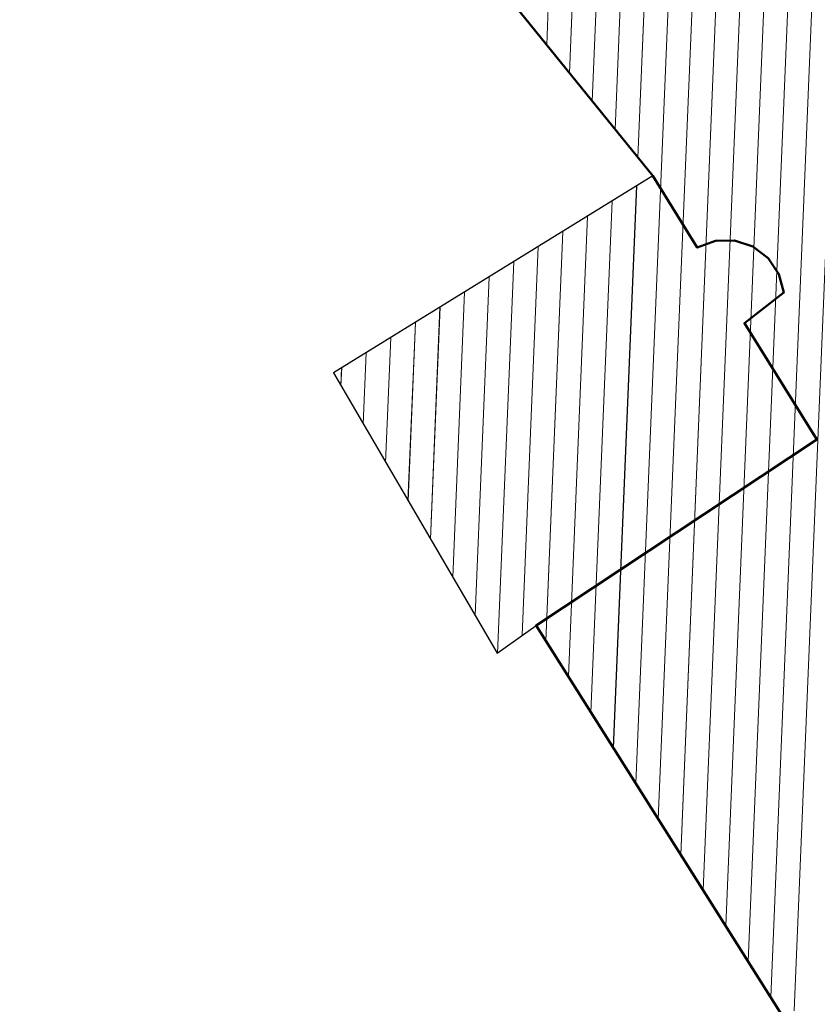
# Model space of a CAD drawing. Header units: millimetres. Extents: x 32365810 to 32368499, y 5620272 to 5622478.
# Tile 17 of 249: x 32366472 to 32366485, y 5620555 to 5620571. Entities that reach past the tile are written whole.
import ezdxf

# ---------------------------------------------------------------- set-up
doc = ezdxf.new("R2010")
doc.units = ezdxf.units.MM
for name, pattern in [('1600.1047', [0]), ('1600.2028', [0]), ('1600.2505', [0])]:
    doc.linetypes.add(name, pattern=pattern)
doc.layers.get('0').update_dxf_attribs({"color": 1, "linetype": 'CONTINUOUS'})
doc.layers.add('_K_Flurstücke_Grenzpunkte', color=251, linetype='CONTINUOUS', lineweight=50)
doc.layers.add('_K_Gebäude', color=251, linetype='CONTINUOUS')
doc.layers.add('Flurstücke_Grenzpunkte', color=11, linetype='CONTINUOUS', transparency=0.75)
doc.layers.add('Gebäude', color=31, linetype='CONTINUOUS', transparency=0.75)

# ---------------------------------------------------------------- blocks, each defined once
blk = doc.blocks.new('O1622')
at = {"layer": 'Flurstücke_Grenzpunkte', "color": 7, "linetype": '1600.2028', "lineweight": 35}
for p, q in [((32365978.431, 5621930.86), (32365982.185, 5621926.222)), ((32365982.185, 5621926.222), (32365982.883, 5621925.101)), ((32365982.883, 5621925.101), (32365983.166, 5621925.204)), ((32365983.166, 5621925.204), (32365983.466, 5621925.209)), ((32365983.466, 5621925.209), (32365983.752, 5621925.116)), ((32365983.752, 5621925.116), (32365983.992, 5621924.935)), ((32365983.992, 5621924.935), (32365984.16, 5621924.685)), ((32365984.16, 5621924.685), (32365984.238, 5621924.395)), ((32365984.238, 5621924.395), (32365983.62, 5621923.916)), ((32365983.62, 5621923.916), (32365984.754, 5621922.095)), ((32365984.754, 5621922.095), (32365980.356, 5621919.182)), ((32365980.356, 5621919.182), (32365984.24, 5621913.029))]:
    blk.add_line(p, q, dxfattribs=at)
blk = doc.blocks.new('O3107')
at = {"layer": 'Gebäude', "color": 7, "linetype": '1600.2505', "lineweight": 18}
for p, q in [((32365978.431, 5621930.86), (32365982.185, 5621926.222)), ((32365982.185, 5621926.222), (32365977.181, 5621923.136)), ((32365977.181, 5621923.136), (32365979.747, 5621918.744)), ((32365979.747, 5621918.744), (32365980.356, 5621919.182)), ((32365980.356, 5621919.182), (32365984.24, 5621913.029))]:
    blk.add_line(p, q, dxfattribs=at)
blk = doc.blocks.new('*X1364')
at = {"color": 253, "linetype": '1600.1047', "lineweight": 18, "true_color": 0xb2b2b2}
for p, q in [((32365982.27163, 5621916.147275), (32365984.007869, 5621957.982562)), ((32365981.919461, 5621916.705178), (32365983.63147, 5621957.956626)), ((32365982.623799, 5621915.589372), (32365984.366997, 5621957.592333)), ((32365981.951097, 5621926.510983), (32365983.232647, 5621957.390388)), ((32365982.975968, 5621915.031469), (32365984.726124, 5621957.202105)), ((32365981.59408, 5621926.952071), (32365982.833824, 5621956.82415)), ((32365983.328137, 5621914.473566), (32365985.085252, 5621956.811876)), ((32365983.680305, 5621913.915663), (32365985.44438, 5621956.421647)), ((32365981.237063, 5621927.393159), (32365982.435013, 5621956.258187)), ((32365984.032474, 5621913.35776), (32365985.803507, 5621956.031419)), ((32365980.880046, 5621927.834247), (32365982.036211, 5621955.692454)), ((32365984.398876, 5621913.142815), (32365986.162635, 5621955.64119)), ((32365980.523029, 5621928.275335), (32365981.63741, 5621955.126722)), ((32365981.567292, 5621917.263081), (32365981.932645, 5621926.066371)), ((32365981.215124, 5621917.820984), (32365981.547463, 5621925.828827)), ((32365980.862955, 5621918.378887), (32365981.162282, 5621925.591283)), ((32365980.510786, 5621918.936789), (32365980.777101, 5621925.353739)), ((32365980.139168, 5621919.026052), (32365980.391919, 5621925.116195)), ((32365979.752297, 5621918.74781), (32365980.006738, 5621924.878651)), ((32365979.401368, 5621919.335588), (32365979.621557, 5621924.641108)), ((32365979.050938, 5621919.935389), (32365979.236375, 5621924.403564)), ((32365978.700508, 5621920.535189), (32365978.851194, 5621924.16602)), ((32365978.350078, 5621921.13499), (32365978.466013, 5621923.928476)), ((32365977.999648, 5621921.734791), (32365978.080832, 5621923.690932)), ((32365977.649218, 5621922.334591), (32365977.69565, 5621923.453388)), ((32365977.298788, 5621922.934392), (32365977.310469, 5621923.215844))]:
    blk.add_line(p, q, dxfattribs=at)

msp = doc.modelspace()

# ---------------------------------------------------------------- linework, layer by layer
at = {"layer": '_K_Flurstücke_Grenzpunkte', "linetype": '1600.2028'}
msp.add_lwpolyline([(32366506.043, 5620576.103), (32366483.63, 5620600.457), (32366482.477, 5620598.82), (32366479.56, 5620594.682), (32366476.693, 5620590.613), (32366474.494, 5620587.492), (32366476.865, 5620585.876), (32366476.019, 5620585.53), (32366476.345, 5620585.07), (32366475.615, 5620584.484), (32366472.091, 5620580.734), (32366478.256, 5620573.114), (32366482.01, 5620568.476), (32366482.708, 5620567.355), (32366482.991, 5620567.458), (32366483.291, 5620567.463), (32366483.577, 5620567.37), (32366483.817, 5620567.189), (32366483.985, 5620566.939), (32366484.063, 5620566.649), (32366483.445, 5620566.17), (32366484.579, 5620564.349), (32366480.181, 5620561.436), (32366484.065, 5620555.283)], dxfattribs=at)
at = {"layer": '_K_Gebäude', "linetype": '1600.1047', "lineweight": 18}
for p, q in [((32366481.745, 5620558.959), (32366483.457, 5620600.21)), ((32366482.097, 5620558.401), (32366483.833, 5620600.236)), ((32366482.449, 5620557.843), (32366484.192, 5620599.846)), ((32366481.777, 5620568.765), (32366483.058, 5620599.644)), ((32366482.801, 5620557.285), (32366484.552, 5620599.456)), ((32366481.42, 5620569.206), (32366482.659, 5620599.078)), ((32366483.154, 5620556.727), (32366484.911, 5620599.066)), ((32366483.506, 5620556.169), (32366485.27, 5620598.675)), ((32366481.062, 5620569.647), (32366482.26, 5620598.512)), ((32366483.858, 5620555.611), (32366485.629, 5620598.285)), ((32366480.705, 5620570.088), (32366481.862, 5620597.946)), ((32366484.224, 5620555.396), (32366485.988, 5620597.895)), ((32366480.348, 5620570.529), (32366481.463, 5620597.38)), ((32366481.393, 5620559.517), (32366481.758, 5620568.32)), ((32366481.041, 5620560.075), (32366481.373, 5620568.082)), ((32366480.688, 5620560.633), (32366480.988, 5620567.845)), ((32366480.336, 5620561.19), (32366480.603, 5620567.607)), ((32366479.965, 5620561.28), (32366480.217, 5620567.37)), ((32366479.578, 5620561.001), (32366479.832, 5620567.132)), ((32366479.227, 5620561.589), (32366479.447, 5620566.895)), ((32366478.876, 5620562.189), (32366479.062, 5620566.657)), ((32366478.526, 5620562.789), (32366478.677, 5620566.42)), ((32366478.176, 5620563.389), (32366478.291, 5620566.182)), ((32366477.825, 5620563.988), (32366477.906, 5620565.945)), ((32366477.475, 5620564.588), (32366477.521, 5620565.707)), ((32366477.124, 5620565.188), (32366477.136, 5620565.47))]:
    msp.add_line(p, q, dxfattribs=at)
at = {"layer": '_K_Gebäude', "linetype": '1600.2505', "lineweight": -2}
for p, q in [((32366478.256, 5620573.114), (32366482.01, 5620568.476)), ((32366482.01, 5620568.476), (32366477.006, 5620565.39)), ((32366477.006, 5620565.39), (32366479.572, 5620560.998)), ((32366479.572, 5620560.998), (32366480.181, 5620561.436)), ((32366480.181, 5620561.436), (32366484.065, 5620555.283))]:
    msp.add_line(p, q, dxfattribs=at)

# ---------------------------------------------------------------- next in the draw order: block references
at = {"layer": 'Flurstücke_Grenzpunkte', "color": 7, "true_color": 0xffffff}
msp.add_blockref('O1622', (499.825, -1357.746), dxfattribs=at)

# ---------------------------------------------------------------- next in the draw order: block references
at = {"layer": 'Gebäude', "color": 7, "true_color": 0xffffff}
msp.add_blockref('O3107', (499.825, -1357.746), dxfattribs=at)

# ---------------------------------------------------------------- next in the draw order: block references
msp.add_blockref('*X1364', (499.825, -1357.746), dxfattribs=at)

doc.saveas('drawing.dxf')
